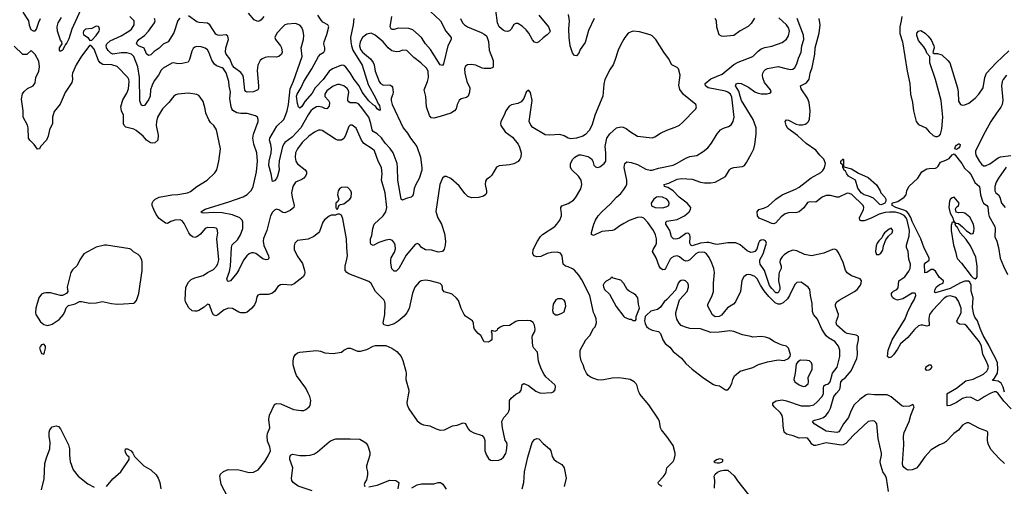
# Model space of a CAD drawing. Header units: inches. Extents: x 1839270 to 1929235, y 762242 to 910350.
# Tile 129 of 256: x 1884241 to 1893627, y 819113 to 823559. Entities that reach past the tile are written whole.
import ezdxf

# ---------------------------------------------------------------- set-up
doc = ezdxf.new("R2010")
doc.units = ezdxf.units.IN
doc.header["$MEASUREMENT"] = 0
for name, color, linetype in [('B8881', 7, 'Continuous'), ('B8882', 7, 'Continuous'), ('B8891', 7, 'Continuous'), ('B8892', 7, 'Continuous')]:
    doc.layers.add(name, color=color, linetype=linetype)

msp = doc.modelspace()

# ---------------------------------------------------------------- linework, layer by layer
at = {"layer": 'B8881', "color": 5}
for points, elevation in [([(1886258.3, 818950), (1886163.1, 819130), (1886151.1, 819190), (1886149.7, 819210.3), (1886154.5, 819230), (1886184.4, 819255.6), (1886230, 819273.4), (1886330, 819270.4), (1886430, 819244.4), (1886470, 819248.2), (1886514.5, 819270), (1886577, 819350), (1886610, 819402.8), (1886632.6, 819450), (1886626.9, 819490), (1886604.6, 819544.6), (1886600.8, 819590), (1886604.4, 819615.6), (1886625.6, 819670), (1886616.9, 819750), (1886621.1, 819790), (1886670, 819892), (1886690, 819903.1), (1886730, 819899.6), (1886850, 819846.3), (1886923.7, 819836.3), (1886950, 819837.3), (1886970, 819846.8), (1886999, 819870), (1887010, 819884.7), (1887016.3, 819930), (1887006, 819970), (1886991.9, 820000)], 580), ([(1887948.5, 820000), (1887932.2, 819912.2), (1887935.8, 819890), (1887950, 819850.8), (1888030, 819738.8), (1888068.4, 819708.4), (1888090, 819698.8), (1888150.6, 819690.6), (1888210, 819661), (1888250, 819646.8), (1888290, 819651), (1888366, 819690), (1888410, 819696), (1888470, 819718.8), (1888490, 819711), (1888510.7, 819670), (1888530, 819644), (1888570, 819622.8), (1888650, 819598), (1888670, 819572), (1888676, 819550), (1888676, 819450), (1888691, 819410), (1888710, 819378), (1888730, 819362.8), (1888750, 819358.8), (1888810, 819362.8), (1888830, 819370.8), (1888852.3, 819390), (1888874.9, 819425.1), (1888882, 819450), (1888889.2, 819510), (1888884, 819530), (1888869.2, 819550), (1888844, 819670), (1888837.2, 819730), (1888857.2, 819770), (1888894, 819810), (1888904, 819830), (1888909, 819850), (1888909.2, 819930), (1888925.8, 819954.2), (1888969.7, 819990.4), (1888988.5, 820000)], 580), ([(1884450, 819081), (1884474.3, 819185.7), (1884481.7, 819330), (1884495.8, 819384.2), (1884529.6, 819470), (1884531.2, 819530), (1884522, 819590), (1884522.7, 819630), (1884530, 819651.3), (1884550, 819678.8), (1884590, 819690.7), (1884610, 819682.8), (1884630, 819661), (1884705.5, 819510), (1884714.4, 819470), (1884715.5, 819410), (1884722.8, 819350), (1884750.2, 819270), (1884798.7, 819210), (1884890, 819136), (1884950, 819106.3)], 580), ([(1887030, 819071.7), (1886894.7, 819114.7), (1886847.8, 819150), (1886835.4, 819170), (1886832.3, 819190), (1886843.5, 819290), (1886817.6, 819370), (1886816, 819390), (1886821.6, 819410), (1886841.1, 819418.9), (1886910, 819408.5), (1886971.8, 819408.2), (1887010, 819411.3), (1887050, 819423.9), (1887079.2, 819440.8), (1887190, 819537.8), (1887210, 819550.2), (1887255.5, 819564.5), (1887390, 819566.6), (1887482.4, 819562.4), (1887521.8, 819541.8), (1887543, 819523), (1887559.4, 819499.4), (1887579.1, 819439.1), (1887580.2, 819410), (1887548.4, 819310), (1887548.2, 819290), (1887558, 819250), (1887557.5, 819222.5), (1887545.5, 819174.5), (1887530.8, 819150), (1887524.9, 819130), (1887532, 819110)], 560), ([(1889031.8, 819090), (1889045.7, 819150), (1889054, 819250), (1889084.1, 819390), (1889127.9, 819532.1), (1889150, 819560.4), (1889170, 819570.4), (1889190, 819564.4), (1889230, 819522.3), (1889291.1, 819471.1), (1889303.6, 819450), (1889317.6, 819397.6), (1889333, 819373), (1889359.3, 819350), (1889410, 819322), (1889430.2, 819290.2), (1889451.3, 819190), (1889431.2, 819110)], 560), ([(1885070, 819110.4), (1885130, 819184.9), (1885206, 819250), (1885286, 819370), (1885285.2, 819390), (1885266, 819406), (1885251.6, 819430), (1885246.9, 819450), (1885249.7, 819470.3), (1885270, 819472), (1885304.4, 819450), (1885320.4, 819430), (1885336.1, 819396.1), (1885426, 819310), (1885491.2, 819271.2), (1885542, 819222), (1885562.4, 819190), (1885577.1, 819150), (1885588, 819090)], 580), ([(1887570, 819107), (1887650, 819124.9), (1887770, 819170.6), (1887827.5, 819167.5), (1887854.8, 819150), (1887846, 819090)], 560), ([(1887980, 819100), (1888030, 819128.8), (1888070, 819138), (1888190, 819138.3), (1888230.5, 819150.5), (1888252, 819150), (1888275.2, 819135.2), (1888305.7, 819085.7)], 560)]:
    msp.add_lwpolyline(points, dxfattribs=dict(at, elevation=elevation))
at = {"layer": 'B8882', "color": 5}
for points, elevation in [([(1884890, 823805.6), (1884739.2, 823470), (1884710, 823377.2), (1884690, 823339), (1884676.3, 823323.7), (1884673, 823310), (1884650, 823269.4), (1884636.3, 823263.7), (1884630, 823255.3), (1884621.2, 823270), (1884622, 823290), (1884645.2, 823330), (1884644, 823350), (1884630, 823364), (1884623.1, 823383.1), (1884601.4, 823450), (1884597, 823490), (1884607.1, 823530), (1884639.9, 823580.1)], 560), ([(1884270.6, 823630.6), (1884324.7, 823550), (1884332.7, 823507.3), (1884346.4, 823466.4), (1884370, 823452), (1884390, 823452), (1884402, 823470), (1884423.2, 823536.8), (1884439, 823570)], 580), ([(1886569.5, 823590.5), (1886542.3, 823557.7), (1886530, 823548), (1886510, 823543), (1886477.8, 823557.8), (1886420.9, 823620.9)], 520), ([(1888158.5, 823638.5), (1888252.1, 823550), (1888303.6, 823450), (1888353.7, 823390), (1888355.3, 823370), (1888322, 823310), (1888281.2, 823138.8), (1888270, 823124.2), (1888250, 823129.7), (1888156.4, 823276.4), (1888110.4, 823330.4), (1888071.5, 823390), (1887990, 823463.9), (1887950, 823474.5), (1887850, 823479.6), (1887810, 823466.5), (1887786.7, 823466.7), (1887773, 823493), (1887788.6, 823591.4)], 520), ([(1889190, 823603.6), (1889282.4, 823490), (1889296.5, 823450), (1889290, 823437), (1889270, 823414), (1889230, 823387.2), (1889190, 823348.2), (1889170, 823338.3), (1889150, 823345.4), (1889130, 823368.3), (1889094.6, 823430), (1889070, 823461.6), (1889030, 823498), (1888990, 823522.7), (1888970, 823524.7), (1888950, 823512.4), (1888925.5, 823470), (1888910, 823453.5), (1888890, 823447.7), (1888870, 823450.8), (1888850, 823460.3), (1888812, 823492), (1888794.8, 823530), (1888779.4, 823650)], 540), ([(1890000, 823372.7), (1889970, 823324), (1889946, 823270), (1889914.4, 823170), (1889897.1, 823130), (1889870.4, 823089.6), (1889820.5, 822990), (1889810, 822946), (1889799.5, 822830), (1889725.3, 822654.7), (1889695.8, 822550), (1889670, 822503.7), (1889634.4, 822465.6), (1889610, 822449.6), (1889550, 822429.4), (1889495.2, 822424.8), (1889469.7, 822429.7), (1889430, 822452), (1889390, 822466.6), (1889290, 822458), (1889250, 822460.9), (1889131.4, 822531.4), (1889113.1, 822553.1), (1889098, 822590), (1889126, 822790), (1889110, 822866), (1889090, 822888), (1889070, 822868.7), (1889047.3, 822810), (1889022, 822778), (1888990, 822760.9), (1888930.5, 822749.5), (1888905.5, 822734.5), (1888874.8, 822690), (1888860.7, 822650), (1888827.3, 822590), (1888824, 822570), (1888827.3, 822550), (1888868.5, 822490), (1888939.4, 822439.4), (1888992.4, 822372.4), (1889004.9, 822345), (1889020.3, 822290), (1889019.6, 822250), (1889010.3, 822230), (1888991.5, 822208.5), (1888950, 822184.8), (1888910, 822176.1), (1888811.9, 822168.1), (1888787.1, 822152.9), (1888742.5, 822077.5), (1888722.5, 822057.5), (1888690, 822037.2), (1888679.9, 822020.1), (1888677, 821990), (1888692.2, 821930), (1888692.4, 821910), (1888685.9, 821894.2), (1888661.2, 821878.8), (1888614.4, 821865.6), (1888550, 821860.8), (1888514.4, 821874.4), (1888483.9, 821903.9), (1888430, 821975.1), (1888350, 822047.3), (1888310, 822066.6), (1888290, 822066), (1888270.8, 822050), (1888247.4, 821990), (1888208.1, 821731.9), (1888228.4, 821670), (1888261.6, 821610), (1888290, 821521), (1888298.9, 821450), (1888296.5, 821410), (1888287.3, 821372.7), (1888270, 821349.6), (1888230, 821343.6), (1888170, 821362.4), (1888110, 821367.8), (1888070, 821389.5), (1888052.9, 821412.9), (1888041.2, 821421.2), (1888030, 821426.6), (1888010, 821418.4), (1887925.7, 821314.3), (1887856, 821190), (1887830, 821162.9), (1887810, 821163.7), (1887790, 821186), (1887778.3, 821238.3), (1887778, 821270), (1887783.1, 821290), (1887814.3, 821345.7), (1887822.5, 821377.5), (1887821.7, 821410), (1887815.4, 821430), (1887796.3, 821456.3), (1887770, 821466), (1887730, 821458.9), (1887664.4, 821435.6), (1887610, 821407.3), (1887590, 821417.2), (1887584.2, 821430), (1887585.1, 821470), (1887597.2, 821502.8), (1887608.7, 821570), (1887621.5, 821610), (1887706.4, 821690), (1887731.6, 821730), (1887740.3, 821770), (1887724.2, 821910), (1887689.7, 822030), (1887698, 822090), (1887690.8, 822150), (1887659.6, 822210), (1887623.1, 822310), (1887602.4, 822330), (1887520.6, 822380.6), (1887500.4, 822410), (1887450, 822525.2), (1887410, 822556), (1887390, 822554), (1887378, 822542), (1887344.4, 822450), (1887331.5, 822428.5), (1887307.2, 822412.8), (1887270, 822412.6), (1887250, 822421.1), (1887124.4, 822504.4), (1887110, 822508.4), (1887090, 822506.2), (1887050, 822488.7), (1886997.7, 822450), (1886933.8, 822390), (1886888.2, 822330), (1886870.2, 822290), (1886865.9, 822250), (1886874.1, 822210), (1886890, 822186.8), (1886961.5, 822130), (1886973.8, 822110), (1886974.4, 822090), (1886966.7, 822070), (1886949.4, 822050.5), (1886930, 822037.2), (1886870.2, 822009.8), (1886844.6, 821970), (1886832.6, 821910), (1886837.6, 821870), (1886858.3, 821790), (1886853.4, 821770), (1886818.7, 821741.3), (1886770, 821718.8), (1886750, 821723.1), (1886710, 821748.6), (1886690, 821752.7), (1886682, 821750), (1886670, 821745.3), (1886650, 821724.4), (1886632.7, 821690), (1886597.3, 821550), (1886565.7, 821474.3), (1886561.5, 821450), (1886567.1, 821407.1), (1886612.9, 821310), (1886615.6, 821290), (1886610, 821276), (1886590, 821271.2), (1886560, 821280), (1886490.6, 821330.6), (1886470, 821338.5), (1886450, 821337.2), (1886430, 821328.2), (1886405.7, 821310), (1886373.2, 821266.8), (1886330, 821176.2), (1886310, 821144.2), (1886250, 821072), (1886230, 821066), (1886221.2, 821070), (1886215.6, 821090), (1886240.7, 821159.3), (1886250.6, 821209.4), (1886259.5, 821390), (1886267, 821412.9), (1886317.5, 821462.5), (1886347.1, 821510), (1886367.4, 821570), (1886369.8, 821630), (1886361.2, 821650), (1886339.3, 821670), (1886270, 821699.9), (1886170, 821719.9), (1886090, 821722.5), (1885994.9, 821714.9), (1885980.1, 821720.1), (1885969.3, 821730), (1886010, 821754.7), (1886235.9, 821824.1), (1886370, 821872.4), (1886410, 821894), (1886450, 821934), (1886467, 821970), (1886477.3, 822010), (1886497.3, 822110), (1886507.6, 822210), (1886500.3, 822290), (1886473.1, 822373.1), (1886463.1, 822430), (1886469, 822470), (1886514, 822590), (1886515.1, 822610), (1886509.6, 822629.6), (1886490, 822642.9), (1886410, 822664.7), (1886350, 822665), (1886311.3, 822671.3), (1886273.8, 822693.8), (1886262.3, 822710), (1886256.1, 822730), (1886243.5, 822810), (1886250.9, 822870), (1886238.7, 822930), (1886236.2, 822970), (1886210, 823053), (1886185.1, 823090), (1886170, 823100.9), (1886118.7, 823118.7), (1886097.3, 823137.3), (1886074.3, 823174.3), (1886044, 823250), (1886030, 823273.6), (1886010, 823289.6), (1885970, 823301.3), (1885930, 823303.6), (1885910, 823297), (1885895.3, 823284.7), (1885881.7, 823258.3), (1885861.2, 823178.8), (1885845.7, 823154.3), (1885790, 823140.5), (1885750, 823140.4), (1885710, 823148.4), (1885690, 823145.4), (1885610, 823096.3), (1885590, 823078.7), (1885563.9, 823030), (1885522.5, 822977.5), (1885503, 822937), (1885488.4, 822890), (1885484.6, 822830), (1885470, 822796.9), (1885430, 822740.7), (1885410, 822738), (1885404.4, 822744.4), (1885396.4, 822756.4), (1885387.7, 822787.7), (1885384.4, 823010), (1885366.3, 823110), (1885329.9, 823209.9), (1885308, 823230), (1885263.7, 823243.7), (1885210, 823243.1), (1885130, 823232.5), (1885110, 823241.3), (1885084.4, 823264.4), (1885068, 823290), (1885065.6, 823310), (1885072, 823330), (1885103.5, 823356.5), (1885210, 823404.2), (1885281.5, 823450), (1885306, 823470), (1885333.1, 823510), (1885331.3, 823550), (1885289.7, 823590)], 560), ([(1885766.1, 823573.9), (1885748.8, 823551.2), (1885710, 823433.5), (1885655.2, 823350), (1885610, 823327.6), (1885570, 823288.7), (1885523.3, 823256.7), (1885490, 823225.7), (1885470, 823218.9), (1885450, 823233.6), (1885426.7, 823286.7), (1885373.3, 823310), (1885355.1, 823330), (1885362.3, 823350), (1885378.2, 823370), (1885430, 823410.2), (1885470, 823451), (1885527.2, 823530), (1885532.1, 823550), (1885526.8, 823570)], 540), ([(1888443.1, 823570), (1888463.1, 823530), (1888482, 823510), (1888510, 823490.3), (1888638.6, 823438.6), (1888670, 823422.6), (1888690, 823405.5), (1888698.9, 823390), (1888708.6, 823351.4), (1888715.6, 823270), (1888755.3, 823170), (1888754.9, 823110), (1888750, 823102.7), (1888730, 823094), (1888670, 823095.4), (1888650, 823098.9), (1888590, 823126), (1888546.2, 823133.8), (1888510.5, 823129.5), (1888490, 823116), (1888481.6, 823090), (1888484.2, 823050), (1888504.5, 822970), (1888531.3, 822910), (1888529.1, 822870), (1888516, 822830), (1888501.8, 822818.2), (1888450, 822805.1), (1888430.2, 822789.8), (1888412.6, 822750), (1888402.6, 822710), (1888386.9, 822690), (1888350.1, 822669.9), (1888250, 822636.2), (1888190, 822621.5), (1888164.6, 822624.6), (1888147, 822647), (1888118.1, 822730), (1888112.3, 822827.7), (1888095.7, 822890), (1888128.4, 822970), (1888136.8, 823010), (1888134.9, 823070), (1888119.1, 823099.1), (1888065.4, 823150), (1887999.8, 823199.8), (1887930, 823265.6), (1887890, 823267.8), (1887862, 823258), (1887830, 823253.6), (1887790, 823262.8), (1887752.1, 823292.1), (1887705.4, 823350), (1887630, 823412.6), (1887590, 823430.9), (1887550, 823422.6), (1887510, 823388.4), (1887485.8, 823350), (1887480.7, 823310), (1887490, 823276.9), (1887510, 823250.2), (1887585.6, 823185.6), (1887611.2, 823151.2), (1887619, 823130), (1887629.4, 823070), (1887667.8, 822970), (1887681.8, 822950), (1887710, 822935.4), (1887770, 822937.7), (1887787.4, 822927.4), (1887795.2, 822915.2), (1887800.4, 822870), (1887797.6, 822850), (1887782.3, 822810), (1887781, 822790), (1887791.7, 822750), (1887897, 822530), (1887938.4, 822478.4), (1887965.4, 822430), (1887999.7, 822390), (1888026.2, 822350), (1888060.7, 822250), (1888075, 822150), (1888074, 822126), (1888050, 822046.6), (1888018.7, 821990), (1888003, 821950), (1887990.4, 821890), (1887983.1, 821876.9), (1887972.6, 821867.4), (1887924.6, 821855.4), (1887890, 821841.2), (1887879, 821850), (1887845.8, 822030), (1887843.7, 822150), (1887838.5, 822190), (1887800.8, 822290), (1887771.3, 822331.3), (1887723.7, 822383.7), (1887690, 822434.9), (1887650, 822472.6), (1887610, 822495.6), (1887602.4, 822510), (1887589.9, 822570), (1887569.9, 822630), (1887490, 822736.8), (1887470, 822757.3), (1887450, 822767.7), (1887390, 822767.4), (1887378.2, 822778.2), (1887369.9, 822790), (1887367.9, 822810), (1887377.3, 822870), (1887372.3, 822890), (1887363.3, 822903.3), (1887330, 822929.8), (1887290, 822942.7), (1887270, 822942.7), (1887230, 822925.3), (1887170, 822880.4), (1887150.2, 822850), (1887148.4, 822828.3), (1887183.8, 822790), (1887194.8, 822770), (1887190, 822735.1), (1887170, 822709.7), (1887150, 822711.8), (1887125, 822725), (1887090, 822732.1), (1887070, 822729.1), (1887038.8, 822710), (1887016.8, 822690), (1886990, 822652.7), (1886922.2, 822530), (1886839.7, 822440.3), (1886770, 822390.4), (1886761, 822379), (1886746.6, 822350), (1886713.6, 822213.6), (1886710.2, 822170.2), (1886713.8, 822130), (1886698.2, 822070), (1886690, 822047), (1886670, 822022.7), (1886650, 822018), (1886637.8, 822090), (1886617.4, 822170), (1886619.9, 822210), (1886638, 822290), (1886642.4, 822330), (1886636.4, 822370), (1886622.8, 822410), (1886625.4, 822430), (1886693.8, 822546.2), (1886757.5, 822610), (1886769.9, 822630), (1886791.6, 822690), (1886803, 822750), (1886818.5, 822901.5), (1886850, 822974.4), (1886935.1, 823210), (1886924.7, 823290), (1886946.3, 823370), (1886951, 823410), (1886944.5, 823450), (1886930, 823485.1), (1886910, 823507.3), (1886870, 823522), (1886790, 823517.6), (1886770, 823509.5), (1886750, 823492), (1886692.7, 823430), (1886674, 823390), (1886678.7, 823370), (1886725.7, 823310), (1886735.3, 823290), (1886742.6, 823250), (1886735.8, 823230), (1886710.6, 823210), (1886690, 823203.8), (1886610, 823204.2), (1886580.7, 823199.3), (1886552.3, 823187.7), (1886532.7, 823170), (1886512.7, 823127.3), (1886503.4, 823076.6), (1886518, 822930), (1886516.3, 822903.7), (1886510, 822889.9), (1886470, 822871), (1886408, 822868), (1886395.8, 822875.8), (1886388.6, 822888.6), (1886374.5, 823010), (1886367.7, 823030), (1886350, 823056.5), (1886290, 823100.7), (1886270, 823124.5), (1886245.8, 823185.8), (1886210.6, 823230), (1886202.5, 823250), (1886206.6, 823290), (1886230.6, 823370), (1886224.1, 823404.1), (1886210, 823414.7), (1886150, 823409.9), (1886130, 823412.8), (1886110, 823422.3), (1886053, 823510), (1886030, 823527.9), (1885952.2, 823532.2), (1885930, 823538.8), (1885850, 823596.3)], 540), ([(1887426.3, 823570), (1887419.4, 823510), (1887396, 823390), (1887397.2, 823350), (1887403.9, 823310), (1887417.5, 823270), (1887507.1, 823127.1), (1887562.7, 822942.7), (1887637.6, 822810), (1887658.2, 822758.2), (1887670, 822740.5), (1887676.4, 822703.6), (1887670, 822694.5), (1887650, 822709.7), (1887634.1, 822734.1), (1887610, 822747.9), (1887570, 822785.7), (1887505.6, 822870), (1887475.7, 822930), (1887429.1, 822989.1), (1887392.8, 823052.8), (1887350, 823106.5), (1887330, 823124.6), (1887310, 823126.6), (1887224.4, 823090), (1887190, 823069.1), (1887133.3, 822990), (1887056.8, 822910), (1887030, 822859.7), (1886958.5, 822781.5), (1886930, 822733.3), (1886910, 822715.1), (1886898.3, 822730), (1886890, 822761.2), (1886880.2, 822830), (1886886.3, 822850), (1886925.6, 822914.4), (1886950, 822971.9), (1887025.9, 823090), (1887090, 823210.3), (1887109.4, 823230.6), (1887139.8, 823250), (1887151.4, 823270), (1887151.4, 823290), (1887140.7, 823330), (1887142.2, 823350), (1887170, 823419.1), (1887188.2, 823490), (1887178.4, 823510), (1887130, 823537.4), (1887113.8, 823553.8), (1887081.6, 823601.6)], 520), ([(1889716.1, 823570), (1889662, 823458), (1889630, 823343.7), (1889585.3, 823274.7), (1889570, 823239), (1889550, 823216), (1889530, 823219.3), (1889510, 823245.2), (1889489.8, 823309.8), (1889479.3, 823390), (1889475.7, 823470), (1889482.2, 823550), (1889473.2, 823610)], 540), ([(1888988.5, 820000), (1889010, 820011), (1889020.9, 820030), (1889030, 820082), (1889046.8, 820093.2), (1889090, 820073), (1889160.5, 820020.5), (1889190, 820006), (1889210, 820001.7), (1889314.3, 820005.7), (1889330, 820013), (1889346.3, 820033.7), (1889347.9, 820067.9), (1889341.1, 820081.1), (1889256.9, 820156.9), (1889239.6, 820179.6), (1889213, 820233), (1889187.3, 820307.3), (1889175.6, 820390), (1889142.7, 820430), (1889132.3, 820450), (1889125.6, 820534.4), (1889129, 820550), (1889152.3, 820590), (1889156, 820610), (1889149.1, 820649.1), (1889134.6, 820674.6), (1889110, 820688.7), (1889085.4, 820694.6), (1888990, 820689.3), (1888970, 820683.7), (1888910, 820646), (1888850, 820643.6), (1888839.3, 820639.3), (1888820.7, 820630), (1888796, 820610), (1888790, 820598), (1888772, 820588), (1888742, 820598), (1888734, 820590), (1888742, 820570), (1888742, 820510), (1888730, 820498), (1888710, 820488), (1888670, 820488.7), (1888638, 820550), (1888610, 820568), (1888575.3, 820610), (1888568.9, 820631.1), (1888568.4, 820668.4), (1888558, 820690), (1888490, 820735.3), (1888479, 820750), (1888450, 820808), (1888423.1, 820883.1), (1888404.7, 820904.7), (1888362.7, 820942.7), (1888334.8, 820954.8), (1888286.8, 820966.8), (1888272.7, 820990), (1888272, 821010), (1888263.7, 821030), (1888250, 821046), (1888152.5, 821072.5), (1888110, 821078), (1888067.3, 821070), (1888050, 821058.4), (1888007, 821010), (1887984.8, 820955.2), (1887952.7, 820807.3), (1887932.7, 820767.3), (1887905.3, 820734.7), (1887850, 820686.3), (1887810, 820662.4), (1887750, 820643.7), (1887712.5, 820652.5), (1887705.1, 820670), (1887721.7, 820750), (1887725.4, 820850), (1887722.9, 820870), (1887711.9, 820890), (1887633.3, 820970), (1887590, 821046.6), (1887570, 821065.1), (1887378.3, 821138.3), (1887359.7, 821150), (1887345.1, 821170), (1887344, 821210), (1887361.2, 821278.8), (1887364.5, 821310), (1887358.2, 821390), (1887358, 821470), (1887322, 821662), (1887310, 821698), (1887290, 821708), (1887270, 821708), (1887250, 821698), (1887210, 821698), (1887190, 821688), (1887147.7, 821652.3), (1887130, 821628.7), (1887098.3, 821541.7), (1887090, 821529.3), (1887045.8, 821494.2), (1886990, 821469.3), (1886890, 821455.1), (1886864, 821430), (1886856.8, 821403.2), (1886859.1, 821370), (1886885.5, 821310), (1886935.6, 821235.6), (1886957.4, 821170), (1886958.9, 821150), (1886955.3, 821130), (1886943.1, 821110), (1886857.7, 821042.3), (1886829.1, 821030.9), (1886750, 821037.4), (1886726.9, 821033.1), (1886702.9, 821017.1), (1886670, 820969.3), (1886646, 820950), (1886610, 820939.7), (1886530, 820939.6), (1886510, 820934.5), (1886500.6, 820919.4), (1886491.6, 820870), (1886477.9, 820842.1), (1886453.8, 820810), (1886430, 820787.4), (1886410, 820774.2), (1886390, 820767.9), (1886350, 820767.9), (1886330, 820774.2), (1886270, 820807.6), (1886230.2, 820809.8), (1886190, 820793.7), (1886130, 820745.7), (1886110, 820739.1), (1886090, 820746.3), (1886074.8, 820770), (1886050, 820842.7), (1886030, 820849.4), (1885998.7, 820821.3), (1885948, 820790), (1885930, 820782.4), (1885910, 820780.8), (1885886.3, 820786.3), (1885854.2, 820814.2), (1885822.7, 820870), (1885818.8, 820890), (1885825, 821010), (1885850, 821058.3), (1885875.8, 821084.2), (1885910, 821100.6), (1885990, 821121.1), (1886030, 821151.6), (1886090, 821179.1), (1886118.4, 821210), (1886130, 821233.4), (1886138.2, 821270), (1886121.5, 821470), (1886129.7, 821530), (1886122.9, 821562.9), (1886112.8, 821572.8), (1886096.9, 821576.9), (1886030, 821578.5), (1886010, 821569.7), (1885963.5, 821516.5), (1885930.3, 821490), (1885910, 821484.6), (1885890, 821489.8), (1885870, 821505), (1885852.5, 821530), (1885810, 821618.9), (1885790, 821643.1), (1885770, 821651.9), (1885719.1, 821650), (1885683.3, 821636.7), (1885650, 821617.2), (1885630, 821620.5), (1885570, 821665.6), (1885542.8, 821702.8), (1885520.5, 821750), (1885505.2, 821790), (1885505.2, 821810), (1885513.2, 821830), (1885532.3, 821850), (1885569.2, 821870), (1885690, 821889.1), (1885750, 821892.6), (1885842, 821910), (1885870, 821921.6), (1885930, 821970.5), (1886029.7, 822030.4), (1886100.7, 822099.3), (1886119.6, 822130), (1886140.7, 822210), (1886154, 822330), (1886116.2, 822510), (1886091.8, 822550), (1886060.1, 822580.1), (1886043.8, 822603.8), (1886015.1, 822670), (1886009.6, 822710), (1885990, 822781.2), (1885962.3, 822822.3), (1885950, 822836), (1885930, 822847), (1885850, 822858), (1885750, 822849.6), (1885730, 822845.1), (1885710, 822832), (1885663, 822770), (1885601.1, 822710), (1885553.8, 822630), (1885545.4, 822590), (1885543.2, 822550), (1885559.6, 822459.6), (1885556.9, 822410), (1885530, 822387.4), (1885510, 822382.8), (1885486.7, 822386.7), (1885450.9, 822410), (1885416.8, 822450), (1885350, 822502.6), (1885330, 822516.5), (1885254.3, 822534.3), (1885236.9, 822550), (1885230, 822566), (1885229.8, 822650), (1885211.4, 822691.4), (1885206.3, 822730), (1885223.6, 822796.4), (1885261.9, 822858.1), (1885278.4, 822901.6), (1885285.6, 822970), (1885281.5, 822990), (1885271, 823010), (1885170, 823113.8), (1885119, 823130), (1885033.8, 823133.8), (1885007.3, 823147.3), (1884992.9, 823170), (1884950, 823277.2), (1884930, 823304), (1884910, 823318), (1884830, 823212.3), (1884780.3, 823130), (1884744, 823050), (1884740.2, 823030), (1884743.1, 822990), (1884738.3, 822961.7), (1884674.5, 822865.5), (1884626.7, 822753.3), (1884570, 822684), (1884554.4, 822630), (1884553.8, 822570), (1884526.5, 822510), (1884511.5, 822448.4), (1884495.8, 822410), (1884441, 822350), (1884430, 822328), (1884410, 822326), (1884379.3, 822370), (1884337, 822410), (1884325.6, 822430), (1884322, 822530), (1884314.1, 822554.1), (1884275.1, 822630), (1884274.3, 822690), (1884257.4, 822802.6), (1884267.3, 822852.8), (1884283.3, 822876.7), (1884316.3, 822903.7), (1884370, 822928.5), (1884390, 822958), (1884395.6, 823010), (1884422, 823070), (1884429.6, 823110), (1884423.3, 823163.3), (1884390, 823228), (1884350, 823266), (1884310, 823228), (1884270, 823228), (1884190, 823308)], 580), ([(1890000, 820139.3), (1889953.3, 820146.7), (1889890, 820144.7), (1889790, 820125.4), (1889750, 820126.6), (1889689, 820150), (1889661.2, 820170), (1889645.2, 820190), (1889625.2, 820230), (1889614, 820270), (1889593.2, 820310), (1889584.7, 820355.3), (1889584, 820410), (1889639.3, 820510), (1889677, 820550), (1889710, 820616), (1889726.3, 820633.7), (1889738, 820670), (1889735.1, 820710), (1889724.1, 820744.1), (1889709.4, 820770), (1889676.2, 820930), (1889599.7, 821079.7), (1889570, 821126.3), (1889530, 821171.5), (1889510, 821186.3), (1889470, 821204.2), (1889444, 821210), (1889420.9, 821230), (1889411.8, 821310), (1889395.2, 821335.2), (1889364.9, 821344.9), (1889310, 821341.7), (1889270, 821331.1), (1889210, 821303.5), (1889170, 821299.7), (1889140.9, 821310), (1889131.5, 821331.5), (1889136.9, 821370), (1889177.4, 821450), (1889206.5, 821493.5), (1889226.4, 821513.6), (1889342.9, 821590), (1889362.4, 821610), (1889389.6, 821650), (1889405.1, 821690), (1889407.3, 821710), (1889398.9, 821761.1), (1889399.5, 821770), (1889410, 821786.8), (1889470, 821808.2), (1889519.8, 821840.2), (1889538.2, 821861.8), (1889590.9, 821949.1), (1889601.1, 821990), (1889591.9, 822031.9), (1889567.3, 822067.2), (1889506, 822130), (1889492.5, 822152.5), (1889492.3, 822190), (1889512.7, 822230), (1889532.7, 822250), (1889570, 822272.7), (1889592.3, 822272.3), (1889656.1, 822256.1), (1889671, 822250), (1889692.4, 822232.4), (1889704, 822210), (1889713.7, 822173.7), (1889730, 822156), (1889750, 822150.8), (1889770, 822157.3), (1889812.7, 822190), (1889827, 822213), (1889829.7, 822289.7), (1889823, 822350), (1889838, 822430), (1889867.7, 822472.3), (1889930, 822528.5), (1889970, 822537.1), (1889995.2, 822535.2), (1890000, 822533.2)], 560), ([(1890000, 821617.9), (1889963.2, 821596.8), (1889910, 821558.4), (1889890, 821549.8), (1889790, 821540.4), (1889710, 821504.5), (1889693.2, 821513.2), (1889692.9, 821532.9), (1889715.1, 821610), (1889731.5, 821650), (1889756.9, 821690), (1889789.8, 821730.2), (1889870, 821802.3), (1889930, 821869.1), (1889970, 821903.9), (1890000, 821943)], 540), ([(1890000, 821045.3), (1889997.2, 821050), (1889970, 821077.2), (1889898, 821098), (1889890, 821106), (1889878, 821102), (1889874, 821090), (1889831.1, 821068.9), (1889811.1, 821048.9), (1889804.7, 821030), (1889805.4, 821014.6), (1889816, 820990), (1889862.8, 820942.8), (1889927.8, 820827.8), (1890000, 820731.9)], 560), ([(1886991.9, 820000), (1886968.5, 820050), (1886880.7, 820170), (1886865.6, 820205.6), (1886849.2, 820270), (1886846.6, 820310), (1886855, 820345), (1886870, 820368.5), (1886890, 820384.9), (1886910, 820392.6), (1887069, 820409), (1887110, 820400.3), (1887150, 820384.9), (1887230, 820378.8), (1887310, 820391), (1887330, 820410.8), (1887370, 820430.7), (1887394, 820430), (1887462.5, 820402.5), (1887490, 820400.7), (1887550, 820417.1), (1887610, 820448), (1887634.4, 820454.4), (1887730, 820456), (1887790, 820430.7), (1887836.7, 820396.7), (1887876.3, 820350), (1887892.3, 820312.3), (1887921.3, 820210), (1887924.4, 820190), (1887921.6, 820130), (1887950.3, 820030), (1887950.4, 820010), (1887948.5, 820000)], 580)]:
    msp.add_lwpolyline(points, dxfattribs=dict(at, elevation=elevation))
for points, elevation in [([(1884970, 823496.9), (1884930, 823476.2), (1884870, 823468.6), (1884848.3, 823450), (1884844.8, 823430), (1884850, 823417), (1884891, 823390), (1884910, 823362), (1884930, 823364.7), (1884970, 823408), (1884998, 823450), (1885002.4, 823470), (1884997, 823490), (1884990, 823495.6)], 580), ([(1887350, 821964), (1887310, 821959), (1887290, 821948.7), (1887276, 821930), (1887270.8, 821890), (1887282, 821850), (1887272.7, 821827.3), (1887254, 821810), (1887254, 821770), (1887258, 821758), (1887270, 821754), (1887287.3, 821792.7), (1887300.4, 821799.6), (1887330, 821804.7), (1887388.7, 821850), (1887401.2, 821870), (1887404, 821910), (1887397.2, 821930), (1887370, 821959)], 580), ([(1885070.2, 821409.8), (1885050.2, 821409.7), (1884970, 821392.9), (1884853.7, 821330), (1884814.6, 821270), (1884790, 821218), (1884743.6, 821176.4), (1884727.7, 821150), (1884694, 821010), (1884700.7, 820970), (1884686, 820950), (1884650, 820932.7), (1884630, 820932.7), (1884536.3, 820956.3), (1884490, 820958.2), (1884470, 820954), (1884450, 820943.1), (1884424.7, 820910), (1884394.6, 820810), (1884390.4, 820770), (1884396.4, 820750), (1884439.9, 820679.9), (1884470, 820654.8), (1884510, 820646), (1884550, 820657.3), (1884618.3, 820701.7), (1884658, 820750), (1884675.9, 820784.1), (1884685.6, 820814.4), (1884705.1, 820834.9), (1884770, 820850.6), (1884810, 820873), (1884830, 820873), (1884910, 820857.1), (1884970, 820860.7), (1885030, 820875.8), (1885115.8, 820855.8), (1885169.6, 820850.4), (1885230.5, 820850.5), (1885330, 820858.8), (1885337, 820863), (1885355.6, 820884.4), (1885378, 820950), (1885408.2, 821170), (1885409.7, 821250), (1885405.1, 821270), (1885386.4, 821306.4), (1885370, 821321.3), (1885326.7, 821346.7), (1885305.1, 821370), (1885290, 821376.8)], 620), ([(1889370, 820899.6), (1889350.8, 820890), (1889326.4, 820850), (1889321.6, 820790), (1889326.6, 820766.6), (1889348.1, 820748.1), (1889370, 820747.7), (1889410, 820762), (1889430, 820777.3), (1889442.4, 820810), (1889446, 820830), (1889440.7, 820870), (1889430, 820886), (1889410, 820898.4)], 580), ([(1884470, 820468), (1884450, 820462), (1884438, 820450), (1884431.3, 820430), (1884450, 820378), (1884470, 820372), (1884479, 820390), (1884488.7, 820430), (1884488, 820450)], 620)]:
    msp.add_lwpolyline(points, close=True, dxfattribs=dict(at, elevation=elevation))
at = {"layer": 'B8891', "color": 5}
for points, elevation in [([(1890361.2, 819110), (1890332.7, 819130), (1890330, 819138), (1890326.6, 819150), (1890330, 819156), (1890376.6, 819203.4), (1890394, 819230), (1890402.9, 819250), (1890409.7, 819290.3), (1890469.6, 819350), (1890478.4, 819370), (1890489.6, 819410), (1890489.6, 819430), (1890470, 819501.2), (1890410, 819589.3), (1890359.5, 819650), (1890349.6, 819670), (1890339.6, 819730), (1890330, 819752.7), (1890238.7, 819890), (1890153.3, 819990), (1890148.7, 820000)], 560), ([(1892523.9, 819063.9), (1892504.2, 819190), (1892490, 819220.7), (1892468.2, 819250), (1892446.2, 819326.2), (1892442.8, 819350), (1892456.4, 819410), (1892455.4, 819430), (1892424, 819570), (1892411.6, 819710), (1892402.7, 819722.7), (1892390, 819734.5), (1892370, 819738.4), (1892330, 819731.8), (1892190, 819599.7), (1892117.7, 819522.3), (1892090.9, 819509.1), (1892073.2, 819506.8), (1891930, 819529.1), (1891830, 819500.7), (1891810, 819502.7), (1891793.5, 819513.5), (1891769.7, 819550), (1891750, 819571.1), (1891730, 819576), (1891670, 819571.1), (1891615.4, 819595.4), (1891550, 819609.8), (1891528.1, 819630), (1891519.1, 819690), (1891516.7, 819756.7), (1891508.8, 819788.8), (1891493.3, 819813.3), (1891432.4, 819870), (1891422, 819890), (1891419.3, 819910), (1891453.6, 819926.4), (1891510, 819935.8), (1891550, 819928.3), (1891690, 819879.8), (1891770, 819878.7), (1891810, 819890.2), (1891842.5, 819917.5), (1891891.6, 819970), (1891902.7, 819997.3), (1891902.7, 820000)], 540), ([(1893629.6, 819330), (1893576.9, 819376.9), (1893500.4, 819460.4), (1893475.5, 819510), (1893471.1, 819531.1), (1893467.7, 819552.3), (1893469.7, 819630), (1893458.9, 819638.9), (1893390, 819662.8), (1893290, 819718), (1893270, 819719.1), (1893250, 819709.8), (1893230, 819694.7), (1893190.7, 819649.3), (1893144.6, 819615.4), (1893070, 819536.4), (1893050, 819524.4), (1893008, 819510), (1892930, 819462.2), (1892870, 819395.3), (1892810.5, 819309.5), (1892790, 819287), (1892750, 819270.6), (1892710, 819268.2), (1892690, 819275.7), (1892671.4, 819291.4), (1892660.2, 819310), (1892656.1, 819330), (1892669.9, 819509.9), (1892667.3, 819592.7), (1892673.6, 819626.4), (1892719.1, 819730), (1892736.2, 819790), (1892768, 819870), (1892754, 819894), (1892722, 819878), (1892670, 819874.7), (1892650, 819881.1), (1892550, 819965.3), (1892510, 819986.4), (1892390, 819985.2), (1892329.5, 819990.5), (1892310, 819984.4), (1892250, 819942), (1892197.3, 819890), (1892163.4, 819830), (1892143.2, 819770), (1892092.7, 819710), (1892062.8, 819650), (1892048.6, 819631.4), (1892030, 819625.2), (1891930, 819638.4), (1891814.8, 819710), (1891798.7, 819730), (1891803.8, 819736.2), (1891816.8, 819743.2), (1891870, 819754.8), (1891902.3, 819770), (1891930, 819792.2), (1891950, 819820.2), (1891970, 819858.7), (1892000.5, 819970), (1892027.2, 820000)], 520), ([(1893500.1, 820000), (1893486.4, 819993.6), (1893433.8, 819966.2), (1893387, 819932.9), (1893370, 819928.5), (1893310, 819960.9), (1893270, 819963.3), (1893230, 819949.1), (1893170, 819911.1), (1893110, 819884.3), (1893090, 819879.7), (1893083.9, 819883.9), (1893081.5, 819990), (1893089.8, 820000)], 480), ([(1893692.3, 819852.3), (1893623.4, 819923.4), (1893570, 819996.4), (1893565.9, 820000)], 480), ([(1890865.4, 819094.6), (1890867, 819170), (1890862, 819210), (1890869.5, 819230), (1890892.5, 819247.5), (1890920.7, 819259.3), (1890952.4, 819267.6), (1890990, 819267.2), (1891052, 819212), (1891084, 819164), (1891225.4, 818985.4)], 540)]:
    msp.add_lwpolyline(points, dxfattribs=dict(at, elevation=elevation))
at = {"layer": 'B8891', "color": 5, "elevation": 540}
msp.add_lwpolyline([(1890890, 819332.7), (1890870, 819337.2), (1890859.3, 819350), (1890882.7, 819370), (1890917.3, 819377.3), (1890941, 819370), (1890941, 819350), (1890930, 819341.2), (1890910, 819332.7)], close=True, dxfattribs=at)
at = {"layer": 'B8892', "color": 5}
for points, elevation in [([(1890000, 821943), (1890020.7, 821970), (1890027.2, 821992.8), (1890029.2, 822030), (1890003.8, 822150), (1890010, 822190.6), (1890030, 822203.8), (1890070, 822200.3), (1890130, 822178.5), (1890210, 822136.8), (1890250, 822126.7), (1890270, 822127.1), (1890330, 822144.8), (1890470, 822173.4), (1890510, 822192.3), (1890590, 822241.5), (1890630, 822255.3), (1890694.8, 822265.2), (1890756.6, 822303.4), (1890800.1, 822339.9), (1890836.9, 822383.1), (1890890, 822470.5), (1890922, 822510), (1890950, 822526.4), (1890999.4, 822540.6), (1891023.1, 822556.9), (1891043.5, 822590), (1891052, 822630), (1891030, 822820.9), (1891017.2, 822850), (1890992.8, 822870), (1890970, 822877.5), (1890802.7, 822910), (1890779.5, 822930), (1890777, 822950), (1890830, 822996.5), (1890938.6, 823041.4), (1891050, 823134), (1891090, 823154), (1891230, 823207.2), (1891279.8, 823260.3), (1891310, 823282.4), (1891344.2, 823295.8), (1891410, 823307.6), (1891510, 823342.4), (1891550, 823374.9), (1891570, 823404.9), (1891578.7, 823450), (1891570, 823480.9), (1891550, 823511.5), (1891476.6, 823576.6)], 540), ([(1892027.2, 820000), (1892054, 820030), (1892061.9, 820050), (1892069.9, 820110.1), (1892086.9, 820130), (1892113.2, 820150), (1892165.8, 820214.2), (1892219.8, 820330), (1892228.1, 820370), (1892224.5, 820450), (1892238, 820510), (1892236.1, 820536.1), (1892227.4, 820547.4), (1892214, 820554), (1892128.2, 820570), (1892110, 820580.3), (1892031, 820650), (1892025.7, 820670), (1892026.9, 820690), (1892044.4, 820730), (1892047.3, 820750), (1892018, 820830), (1892017.4, 820850), (1892029.8, 820870), (1892053.2, 820886.8), (1892199.7, 820970), (1892226, 820990), (1892256.9, 821030), (1892263.6, 821050), (1892264.5, 821070), (1892252.7, 821090), (1892170, 821117.7), (1892128.4, 821148.4), (1892113.5, 821173.5), (1892090, 821244.5), (1892050, 821336), (1892030, 821362.9), (1892012.2, 821372.2), (1891990, 821369.7), (1891905.1, 821334.9), (1891790, 821309), (1891721.7, 821321.7), (1891650, 821356), (1891610, 821362.2), (1891570, 821349.1), (1891530, 821320.2), (1891510, 821299.8), (1891490.1, 821270), (1891486.4, 821250), (1891499.5, 821210), (1891499.8, 821190), (1891481.6, 821150), (1891477.5, 821130), (1891475.4, 821070), (1891486.7, 821010), (1891485.8, 820990), (1891470, 820957.5), (1891450, 820957.5), (1891410, 820996.9), (1891390, 821027.4), (1891341.4, 821170), (1891301.3, 821230), (1891295.3, 821250), (1891296.3, 821270), (1891326.8, 821330), (1891354.9, 821410), (1891358.7, 821430), (1891350, 821451.8), (1891330, 821461.6), (1891310, 821459.8), (1891293.7, 821450), (1891282.6, 821430), (1891267.7, 821372.3), (1891248.4, 821351.7), (1891230, 821343.2), (1891210, 821342.7), (1891175.9, 821355.9), (1891110, 821414.9), (1891067.1, 821432.9), (1890990, 821433), (1890890, 821417.9), (1890870, 821419.3), (1890810, 821436.3), (1890790, 821436.9), (1890730, 821428.8), (1890650, 821403.6), (1890639.3, 821410), (1890630.5, 821430), (1890633.5, 821490), (1890628.5, 821508.5), (1890618.3, 821518.3), (1890610, 821525), (1890590, 821522.9), (1890530, 821478.5), (1890510, 821469.9), (1890490, 821467.6), (1890472.2, 821472.2), (1890454.5, 821490), (1890437.3, 821550), (1890400.8, 821610), (1890399.1, 821630), (1890410, 821639.6), (1890510, 821655.5), (1890577.4, 821690), (1890623.1, 821730), (1890635.8, 821750), (1890640.4, 821770), (1890605, 821810), (1890528.3, 821870), (1890470, 821927.6), (1890419.1, 821959.1), (1890389.3, 821970), (1890383.7, 821990), (1890430, 822002), (1890510, 822038.6), (1890550, 822047.5), (1890650, 822039), (1890730, 822012), (1890770, 822005), (1890830, 822003.6), (1890869.8, 822010.2), (1890970, 822064.9), (1891007, 822130), (1891019.3, 822140.7), (1891048.3, 822151.7), (1891130, 822160.4), (1891149.7, 822170.3), (1891170, 822197.3), (1891217, 822283), (1891238.9, 822330), (1891249.7, 822370), (1891262.4, 822470), (1891263.1, 822530), (1891232.6, 822610), (1891123.2, 822790), (1891108.3, 822830), (1891097.9, 822877.9), (1891065.3, 822930), (1891071.4, 822948.6), (1891090, 822953.2), (1891117.3, 822950), (1891190, 822917.8), (1891250, 822872.4), (1891270, 822863.8), (1891310, 822854.4), (1891366.5, 822853.5), (1891390, 822858), (1891403.7, 822870), (1891398.4, 822890), (1891342.1, 822962.1), (1891324.5, 823004.5), (1891321.3, 823030), (1891324.1, 823050), (1891333.6, 823070), (1891350, 823084.3), (1891370, 823093.4), (1891470, 823112.2), (1891556, 823090), (1891590, 823086.2), (1891611, 823089), (1891630, 823103.6), (1891650, 823138.9), (1891665.6, 823194.4), (1891690.8, 823250), (1891698.5, 823310), (1891717.4, 823370), (1891712.3, 823412.3), (1891653.8, 823570)], 520), ([(1891247.2, 823572.8), (1891215.2, 823524.8), (1891185.2, 823494.8), (1891110, 823452.3), (1891050, 823409.3), (1890950, 823400.9), (1890930, 823402.7), (1890910, 823415.3), (1890887.7, 823487.7), (1890882, 823550), (1890870, 823572.3)], 540), ([(1893089.8, 820000), (1893094.4, 820005.6), (1893170, 820047.6), (1893261.5, 820118.5), (1893330, 820135), (1893430, 820182.9), (1893460.8, 820210), (1893471.4, 820230), (1893474.9, 820250), (1893471.2, 820270), (1893454.3, 820310), (1893420.9, 820370), (1893409, 820450), (1893389.2, 820490), (1893270, 820640.6), (1893250, 820656.2), (1893198.6, 820658.6), (1893182.1, 820670), (1893175.8, 820690), (1893214.3, 820765.7), (1893215.8, 820810), (1893190, 820877.9), (1893170, 820907), (1893156.5, 820916.5), (1893110, 820927.5), (1893079.5, 820920.5), (1893054.6, 820905.4), (1892941.7, 820790), (1892913.7, 820750), (1892907.9, 820712.1), (1892910, 820645.6), (1892890, 820639.8), (1892850, 820649.9), (1892830.1, 820649.9), (1892810, 820642.9), (1892770, 820606), (1892707.5, 820530), (1892636.4, 820470), (1892610, 820420.4), (1892570, 820364.7), (1892550, 820345.4), (1892530, 820336.2), (1892512.3, 820350), (1892518.5, 820410), (1892556.5, 820510), (1892681.5, 820710), (1892705.4, 820770), (1892738.4, 820841.6), (1892766.9, 820890), (1892782.5, 820930), (1892779.7, 820950), (1892770, 820954.7), (1892750, 820953), (1892659.8, 820900.2), (1892610, 820886.2), (1892578.3, 820898.3), (1892564.1, 820910), (1892552.2, 820930), (1892552.2, 820950), (1892559.5, 820960.5), (1892570, 820971.6), (1892602.7, 820990), (1892614.3, 821005.7), (1892621.8, 821070), (1892679.7, 821110), (1892717.7, 821162.3), (1892730.5, 821190), (1892731.5, 821230), (1892717.9, 821277.9), (1892709.3, 821349.3), (1892694.8, 821390), (1892695.8, 821410), (1892719.4, 821500.6), (1892722.3, 821550), (1892702, 821650), (1892692.4, 821672.4), (1892673.8, 821693.8), (1892634.1, 821714.1), (1892590, 821726.2), (1892534.1, 821725.9), (1892490, 821722.1), (1892433.2, 821706.8), (1892363.2, 821670), (1892310, 821648.6), (1892290, 821642.8), (1892263.3, 821643.3), (1892249.7, 821650), (1892247, 821670), (1892283.4, 821750), (1892286.5, 821770), (1892282.2, 821790), (1892172.6, 821892.6), (1892150, 821904.2), (1892130, 821906.4), (1892050, 821867.4), (1892030, 821868.3), (1891970, 821883.9), (1891930, 821884.8), (1891892, 821868), (1891830, 821822.3), (1891774.7, 821825.3), (1891750, 821819.1), (1891714.6, 821765.4), (1891672.6, 821730), (1891650, 821721.3), (1891570, 821718.6), (1891539.5, 821710), (1891500.5, 821679.5), (1891450, 821622.4), (1891430, 821613), (1891410, 821617.2), (1891361, 821641), (1891290, 821667.2), (1891275.4, 821690), (1891269.8, 821730), (1891285.6, 821750), (1891336, 821764), (1891376.6, 821783.4), (1891450, 821849.2), (1891510, 821891), (1891636.6, 821943.4), (1891670, 821964), (1891786, 822054), (1891877.5, 822102.5), (1891897.7, 822122.3), (1891913.2, 822146.8), (1891922.9, 822190), (1891907, 822230), (1891867.5, 822270), (1891830, 822317.5), (1891738.5, 822378.5), (1891656.8, 822456.8), (1891563.4, 822523.4), (1891546.5, 822550), (1891537.7, 822590), (1891550, 822605), (1891570, 822601.6), (1891643.2, 822563.2), (1891670, 822556.8), (1891703.3, 822556.7), (1891730, 822563.3), (1891745.9, 822574.1), (1891759, 822590), (1891768.5, 822611.5), (1891776.8, 822690), (1891766.8, 822770), (1891750.5, 822810.5), (1891690, 822900.8), (1891684.5, 822930), (1891741, 822959), (1891765.9, 822994.1), (1891777.4, 823050), (1891795.3, 823104.7), (1891819.4, 823230), (1891825.5, 823290), (1891861.2, 823430), (1891870.7, 823510), (1891863.4, 823570)], 480), ([(1892650, 823589.2), (1892645.4, 823550), (1892630.2, 823490), (1892630, 823427.3), (1892658, 823350), (1892701.1, 823070), (1892726, 822950), (1892733.7, 822850), (1892753.4, 822770), (1892760.5, 822690), (1892786.3, 822590), (1892810, 822560.8), (1892880.2, 822530), (1892911, 822490), (1892950, 822455.2), (1892970, 822448), (1892990, 822447.9), (1893010, 822457.6), (1893019.1, 822470), (1893030, 822518), (1893041.1, 822630), (1893025.7, 822790), (1892970.8, 822990), (1892918, 823150), (1892918, 823210), (1892890, 823242), (1892879.3, 823270), (1892860.1, 823300.1), (1892810, 823362.7), (1892792.7, 823410), (1892793.2, 823430), (1892810, 823451.3), (1892830, 823458), (1892872, 823430), (1892902, 823402), (1892930, 823366), (1892954.4, 823310), (1892957.1, 823290), (1892945.4, 823245.4), (1892958, 823238), (1892990, 823236.4), (1893030, 823224.9), (1893090.2, 823170.3), (1893107.5, 823147.5), (1893179.7, 822910), (1893188, 822870), (1893190, 822782.8), (1893210, 822750.4), (1893230, 822744.6), (1893250, 822746.7), (1893290, 822765.6), (1893350, 822811.9), (1893385.8, 822850), (1893424.3, 822910), (1893439.9, 823010), (1893457.7, 823050), (1893550.9, 823150), (1893670, 823262.4)], 480), ([(1890000, 822533.2), (1890023.4, 822523.4), (1890062.8, 822490), (1890130, 822450.5), (1890270, 822434.9), (1890295.8, 822444.2), (1890350, 822478), (1890410, 822506.8), (1890490, 822534), (1890530, 822554), (1890560.1, 822579.9), (1890685.2, 822710), (1890693.2, 822730), (1890686, 822750), (1890570, 822847), (1890533.7, 822893.7), (1890524.7, 822935.3), (1890537, 823030), (1890521.2, 823090), (1890510, 823104), (1890459, 823130), (1890426.6, 823190), (1890380.9, 823250), (1890303.7, 823370), (1890270, 823406.6), (1890250, 823416.2), (1890150, 823442.9), (1890090, 823449.5), (1890070, 823444.5), (1890042.8, 823430), (1890010.7, 823390), (1890000, 823372.7)], 560), ([(1893649, 823031), (1893617, 822990), (1893607.4, 822970), (1893600.6, 822930), (1893613.6, 822793.6), (1893606.5, 822750), (1893595.2, 822724.8), (1893551.6, 822670), (1893498.8, 822590), (1893443.7, 822490), (1893353.8, 822310), (1893352, 822290), (1893357.1, 822270), (1893390, 822207.8), (1893410, 822181.3), (1893430, 822167.5), (1893446.3, 822166.3), (1893490, 822185.3), (1893570, 822244.6), (1893590, 822252.3), (1893690, 822265.8)], 480), ([(1893630, 820011.6), (1893617.2, 820057.2), (1893596.4, 820096.4), (1893570, 820114), (1893521, 820121), (1893515.1, 820130), (1893526, 820134), (1893534.8, 820145.2), (1893562.5, 820190), (1893566.7, 820230), (1893562.2, 820290), (1893540.2, 820340.2), (1893509.8, 820390), (1893479.3, 820459.3), (1893427.1, 820550), (1893395.8, 820615.8), (1893370.8, 820690.8), (1893346.3, 820726.3), (1893337.4, 820750), (1893322.5, 820817.5), (1893329.2, 820910), (1893311.9, 820971.9), (1893309.8, 821030), (1893298.2, 821058.2), (1893286.8, 821066.8), (1893250, 821066.9), (1893208.7, 821051.3), (1893110, 820999.5), (1892970, 820955.6), (1892962.6, 820962.6), (1892967.4, 820990), (1892979, 821010), (1893010, 821037.6), (1893045.2, 821050), (1893046.6, 821070), (1893007.1, 821107.1), (1892970, 821164.7), (1892950, 821180.5), (1892930, 821178.4), (1892890, 821152), (1892868.4, 821148.4), (1892865.1, 821230), (1892875.8, 821244.2), (1892910, 821268), (1892912.1, 821290), (1892861.8, 821381.8), (1892830.7, 821470), (1892750, 821638), (1892736.2, 821676.2), (1892714, 821714), (1892693.7, 821733.7), (1892670, 821745.6), (1892592, 821770), (1892556.9, 821790), (1892557, 821810), (1892564.2, 821815.8), (1892611.9, 821828.1), (1892672, 821870), (1892692.3, 821890), (1892698, 821930), (1892718, 821970), (1892804, 822050), (1892842, 822110), (1892890, 822137.3), (1892910, 822142), (1892970, 822143.7), (1892985.2, 822150), (1892997.2, 822162.8), (1893017.5, 822202.5), (1893070, 822220.8), (1893102.4, 822237.6), (1893130, 822270.5), (1893150, 822282.8), (1893221.1, 822190), (1893246.3, 822146.3), (1893290, 822106.7), (1893310, 822080.3), (1893347, 822007), (1893390.4, 821970), (1893401.1, 821890), (1893418.7, 821830), (1893430.2, 821810.3), (1893460.5, 821790), (1893470, 821777.3), (1893474.9, 821710), (1893482.8, 821682.8), (1893537.3, 821590), (1893540.7, 821570), (1893538, 821490), (1893554.8, 821450), (1893570.7, 821390), (1893588.5, 821288.5), (1893619.1, 821210), (1893658.8, 821130)], 460), ([(1893645.8, 822154.2), (1893570.1, 822050), (1893549.6, 822010), (1893536.2, 821970), (1893535.3, 821930), (1893546.8, 821910), (1893570.1, 821890.1), (1893585, 821870), (1893601.4, 821810), (1893634, 821770)], 480), ([(1891902.7, 820000), (1891902.4, 820050), (1891907.3, 820070), (1891919.9, 820080.1), (1891950, 820091), (1891966.8, 820110), (1891989.2, 820190.8), (1892034.8, 820250), (1892059.1, 820350), (1892060.7, 820410), (1892047.8, 820450), (1892012, 820492), (1891950, 820527), (1891930, 820548.2), (1891888.7, 820610), (1891845.1, 820705.1), (1891808.2, 820750), (1891798.9, 820778.9), (1891796.4, 820856.4), (1891779.5, 820930), (1891771.8, 820990), (1891757.2, 821010), (1891690, 821057), (1891650, 821055.1), (1891630, 821037.2), (1891580.2, 820930), (1891559.1, 820900.9), (1891518.6, 820861.4), (1891490.1, 820849.9), (1891470, 820848.4), (1891441.5, 820861.5), (1891381.6, 820921.6), (1891336.7, 820976.7), (1891301.8, 821030), (1891270, 821091.1), (1891250, 821112.4), (1891210, 821129.7), (1891190, 821132.4), (1891170, 821128), (1891144.4, 821110), (1891124.1, 821075.9), (1891111.1, 820968.9), (1891064.4, 820870), (1891045.3, 820850), (1890987.5, 820812.5), (1890930, 820744.2), (1890910, 820731.9), (1890870, 820729.8), (1890846.5, 820746.5), (1890799.7, 820830), (1890801.1, 820850), (1890838.8, 820921.2), (1890855.2, 820970), (1890855.8, 821050), (1890865.4, 821150), (1890859.3, 821190), (1890839.7, 821239.7), (1890813.9, 821293.9), (1890789.5, 821329.5), (1890770, 821340.5), (1890750, 821344.3), (1890710, 821341.3), (1890686.1, 821330), (1890630, 821272.5), (1890610, 821260.3), (1890590, 821259.8), (1890570, 821268.7), (1890530, 821300.4), (1890510, 821308.7), (1890476.1, 821303.9), (1890453.7, 821290), (1890443.4, 821276.6), (1890398.3, 821190), (1890390, 821180.5), (1890370, 821175.4), (1890350, 821191.1), (1890338, 821210), (1890307.9, 821290), (1890274.4, 821350), (1890279.8, 821370), (1890306, 821410), (1890311.9, 821430), (1890312.2, 821472.2), (1890302.5, 821510), (1890284.2, 821550), (1890230, 821628.5), (1890190, 821669.7), (1890170, 821677.4), (1890130, 821673.3), (1890050, 821646.6), (1890000, 821617.9)], 540), ([(1890000, 820731.9), (1890005.1, 820725.1), (1890050, 820706.8), (1890070, 820704.7), (1890090, 820692), (1890110, 820694), (1890118, 820702), (1890118, 820730), (1890148.7, 820810), (1890139, 820850), (1890133.2, 820910), (1890114, 820934), (1890091.7, 820951.7), (1890051.9, 820971.9), (1890033.2, 820990), (1890000, 821045.3)], 560), ([(1890148.7, 820000), (1890139.8, 820019.7), (1890128.2, 820070), (1890118, 820090), (1890097.6, 820110), (1890059, 820130), (1890000, 820139.3)], 560), ([(1893565.9, 820000), (1893550, 820013.9), (1893530, 820013.9), (1893500.1, 820000)], 480)]:
    msp.add_lwpolyline(points, dxfattribs=dict(at, elevation=elevation))
for points, elevation in [([(1893170, 822321.6), (1893156, 822330), (1893160.5, 822350), (1893170, 822363), (1893190, 822376.3), (1893195.5, 822375.5), (1893204.7, 822370), (1893201.6, 822350), (1893190, 822335.1)], 460), ([(1892450, 821795.1), (1892439.7, 821799.7), (1892378.9, 821858.9), (1892337.2, 821877.2), (1892292.3, 821890), (1892262.4, 821910), (1892230, 821955.3), (1892209, 822029), (1892141.2, 822070), (1892125.2, 822090), (1892114.6, 822114.6), (1892098, 822130), (1892098, 822138), (1892088, 822152), (1892088, 822168), (1892082, 822182), (1892068.7, 822190), (1892070, 822214), (1892082, 822218), (1892086, 822230), (1892090, 822232), (1892092.7, 822227.3), (1892094, 822170), (1892098, 822158), (1892170, 822138), (1892236.9, 822096.9), (1892330, 822054.8), (1892410, 821984.7), (1892444.7, 821930), (1892451.3, 821910), (1892488.1, 821868.1), (1892497.3, 821850), (1892499.1, 821830), (1892487.7, 821810), (1892470, 821800.5)], 460), ([(1890330, 821872.7), (1890310, 821867.6), (1890285.5, 821850), (1890261.5, 821810), (1890264.9, 821785), (1890298, 821770), (1890370, 821766.8), (1890404.4, 821775.6), (1890429.7, 821790.3), (1890433.7, 821810), (1890426, 821830), (1890410, 821849.7), (1890370, 821868.9)], 540), ([(1893150, 821869.3), (1893130, 821860.9), (1893110, 821845.2), (1893104.6, 821830), (1893098.7, 821770), (1893110, 821716), (1893136, 821670), (1893143.6, 821643.6), (1893158, 821622), (1893148, 821628), (1893130, 821628.7), (1893121.1, 821598.9), (1893120.8, 821550), (1893142.3, 821410), (1893162.9, 821350), (1893173.2, 821293.2), (1893180.2, 821280.2), (1893219.1, 821239.1), (1893310, 821119.3), (1893330, 821099.3), (1893350, 821090.6), (1893361.5, 821098.5), (1893367, 821110), (1893368.2, 821131.8), (1893367.6, 821212.4), (1893355.6, 821295.5), (1893304.7, 821404.7), (1893263.9, 821463.9), (1893206, 821530), (1893180.2, 821580.2), (1893169, 821590), (1893158, 821610), (1893160.4, 821619.6), (1893170, 821622), (1893190, 821616), (1893230, 821586), (1893267.5, 821547.5), (1893310, 821518), (1893330, 821522), (1893337, 821543), (1893339.5, 821570), (1893331.8, 821610), (1893297, 821677), (1893250, 821715.1), (1893230, 821722.9), (1893190, 821719.3), (1893167, 821727), (1893163.2, 821756.8), (1893169, 821770), (1893189.2, 821790), (1893197.2, 821810)], 460), ([(1892550, 821573.3), (1892530, 821565.1), (1892486, 821530), (1892470.8, 821510), (1892459, 821481), (1892430, 821453.6), (1892414, 821430), (1892405.7, 821405.7), (1892399.3, 821350), (1892410, 821321), (1892430, 821320.7), (1892450, 821333.4), (1892470, 821364), (1892475.9, 821404.1), (1892496.9, 821463.1), (1892522.8, 821497.2), (1892558, 821530), (1892563.6, 821550)], 520), ([(1890570, 821077.6), (1890545.5, 821074.5), (1890530, 821065.2), (1890519.1, 821050), (1890495.1, 820984.9), (1890410, 820891.8), (1890384.9, 820870), (1890350, 820819), (1890322, 820798), (1890256.9, 820783.1), (1890215.3, 820744.7), (1890204.7, 820730), (1890196, 820690), (1890203.5, 820663.5), (1890217.3, 820637.3), (1890237.3, 820617.3), (1890270, 820601), (1890332, 820590), (1890350.9, 820570.9), (1890371.3, 820510), (1890395.3, 820475.3), (1890438.5, 820438.5), (1890470, 820398.8), (1890550, 820334), (1890590, 820284), (1890650.8, 820230), (1890750, 820153.4), (1890850, 820086.8), (1890870, 820076), (1890910.7, 820070.7), (1890970, 820032), (1890990, 820034), (1891008.4, 820051.6), (1891030, 820092), (1891038, 820130), (1891055.3, 820164.7), (1891110, 820210.6), (1891230, 820246), (1891284.9, 820275.1), (1891370, 820300.7), (1891470, 820318.8), (1891530, 820311.3), (1891568.4, 820331.6), (1891586, 820350), (1891588, 820370), (1891568.7, 820430), (1891550, 820448.7), (1891510, 820457.2), (1891478, 820470), (1891430, 820494), (1891390, 820521.2), (1891350, 820534), (1891310, 820541.2), (1891230, 820536), (1891210, 820539.3), (1891130, 820558), (1891050, 820587), (1891010, 820595.1), (1890910, 820581.5), (1890830, 820580.3), (1890730, 820614), (1890630, 820617.7), (1890588.2, 820628.2), (1890547, 820647), (1890527, 820667), (1890505.7, 820705.7), (1890495.4, 820750), (1890496.9, 820770), (1890531, 820889), (1890603.7, 820970), (1890617, 821010), (1890618, 821030), (1890609.3, 821050), (1890589, 821070)], 560), ([(1891685.4, 820314.6), (1891659.6, 820300.4), (1891643.6, 820276.4), (1891634.8, 820190), (1891619.1, 820130), (1891630.7, 820110), (1891670, 820080.4), (1891710, 820065.7), (1891730, 820067.4), (1891755.8, 820090), (1891759.7, 820110), (1891758, 820150), (1891794.5, 820230), (1891796, 820270), (1891789.3, 820289.3), (1891770, 820308.7), (1891746.4, 820313.6)], 560), ([(1892910, 820268.7), (1892878, 820250), (1892871.3, 820230), (1892890, 820218.8), (1892910, 820224), (1892922, 820230), (1892939, 820250), (1892930, 820268)], 520)]:
    msp.add_lwpolyline(points, close=True, dxfattribs=dict(at, elevation=elevation))

doc.saveas('drawing.dxf')
